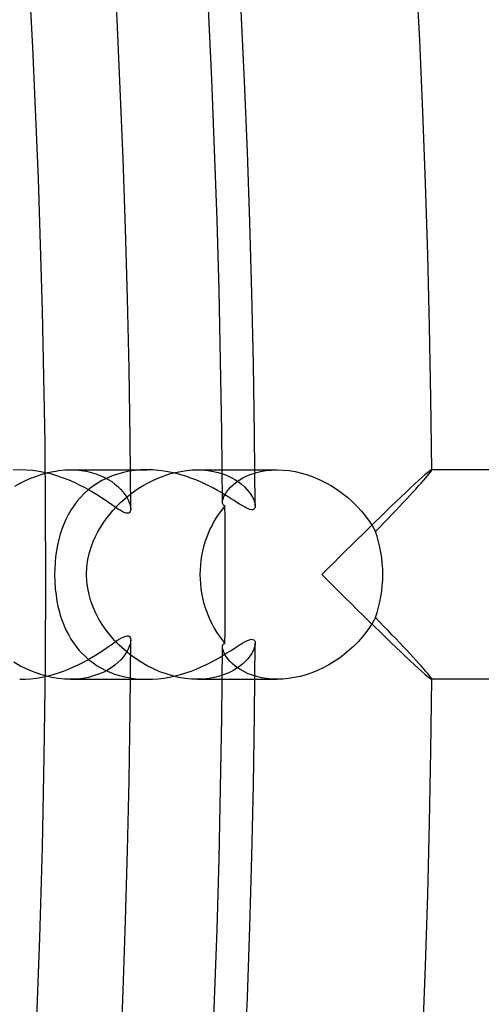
# Model space of a CAD drawing. Header units: millimetres. Extents: x -258 to 258, y -258 to 258.
# Tile 50 of 71: x 207 to 216, y -8 to 11. Entities that reach past the tile are written whole.
import ezdxf

# ---------------------------------------------------------------- set-up
doc = ezdxf.new("R2010")
doc.units = ezdxf.units.MM
doc.layers.add('HIDDEN', color=7, linetype='Continuous')
doc.layers.add('THICK', color=7, linetype='Continuous')

msp = doc.modelspace()

# ---------------------------------------------------------------- linework, layer by layer
at = {"layer": 'HIDDEN'}
for p, q in [((207.381, 10.07), (207.243, 12.584)), ((207.488, 7.554), (207.381, 10.07)), ((207.564, 5.036), (207.488, 7.554)), ((207.61, 2.518), (207.564, 5.036)), ((207.625, 0), (207.61, 2.518)), ((207.127, 2), (207.003, 1.996)), ((207.339, 1.84), (207.445, 1.881)), ((207.445, 1.881), (207.553, 1.917)), ((207.553, 1.917), (207.662, 1.947)), ((207.662, 1.947), (207.772, 1.97)), ((207.772, 1.97), (207.882, 1.987)), ((207.882, 1.987), (207.991, 1.997)), ((207.991, 1.997), (208.098, 2)), ((208.098, 2), (208.202, 1.997)), ((208.098, 2), (209.24, 2)), ((208.202, 1.997), (208.303, 1.987)), ((208.303, 1.987), (208.4, 1.972)), ((208.4, 1.972), (208.493, 1.95)), ((208.493, 1.95), (208.581, 1.924)), ((208.581, 1.924), (208.664, 1.892)), ((208.664, 1.892), (208.743, 1.856)), ((208.894, 1.884), (208.794, 1.842)), ((208.998, 1.92), (208.894, 1.884)), ((209.105, 1.949), (208.998, 1.92)), ((209.216, 1.972), (209.105, 1.949)), ((209.327, 1.987), (209.216, 1.972)), ((209.44, 1.997), (209.327, 1.987)), ((209.553, 2), (209.44, 1.997)), ((209.781, 1.847), (209.884, 1.887)), ((209.884, 1.887), (209.989, 1.921)), ((209.989, 1.921), (210.096, 1.949)), ((210.096, 1.949), (210.202, 1.971)), ((210.202, 1.971), (210.309, 1.987)), ((210.309, 1.987), (210.415, 1.997)), ((210.415, 1.997), (210.519, 2)), ((210.519, 2), (210.623, 1.997)), ((210.519, 2), (211.616, 2)), ((210.623, 1.997), (210.725, 1.987)), ((210.725, 1.987), (210.823, 1.971)), ((210.823, 1.971), (210.916, 1.949)), ((210.916, 1.949), (211.003, 1.922)), ((211.003, 1.922), (211.086, 1.89)), ((211.086, 1.89), (211.163, 1.853)), ((211.385, 1.844), (211.461, 1.882)), ((211.461, 1.882), (211.543, 1.915)), ((211.543, 1.915), (211.631, 1.944)), ((211.631, 1.944), (211.725, 1.968)), ((211.725, 1.968), (211.825, 1.985)), ((211.825, 1.985), (211.93, 1.996)), ((211.93, 1.996), (212.039, 2)), ((214.86, 1.904), (214.802, 1.853)), ((214.909, 1.945), (214.86, 1.904)), ((214.947, 1.975), (214.909, 1.945)), ((214.973, 1.994), (214.947, 1.975)), ((214.988, 2), (214.973, 1.994)), ((214.989, 2), (214.988, 2)), ((214.99, 1.999), (214.989, 2)), ((214.989, 2), (214.989, 2)), ((214.991, 1.998), (214.99, 1.999)), ((214.99, 1.999), (214.99, 1.999)), ((214.991, 1.997), (214.991, 1.998)), ((207.035, 1.686), (207.133, 1.742)), ((207.133, 1.742), (207.235, 1.794)), ((207.235, 1.794), (207.339, 1.84)), ((208.605, 1.74), (208.518, 1.681)), ((208.697, 1.794), (208.605, 1.74)), ((208.794, 1.842), (208.697, 1.794)), ((208.743, 1.856), (208.815, 1.817)), ((208.815, 1.817), (208.883, 1.774)), ((208.883, 1.774), (208.944, 1.728)), ((208.944, 1.728), (209.001, 1.68)), ((209.391, 1.641), (209.484, 1.699)), ((209.484, 1.699), (209.58, 1.753)), ((209.58, 1.753), (209.68, 1.803)), ((209.68, 1.803), (209.781, 1.847)), ((211.151, 1.667), (211.199, 1.714)), ((211.163, 1.853), (211.235, 1.813)), ((211.199, 1.714), (211.254, 1.759)), ((211.235, 1.813), (211.301, 1.769)), ((211.254, 1.759), (211.316, 1.803)), ((211.301, 1.769), (211.361, 1.723)), ((211.316, 1.803), (211.385, 1.844)), ((211.361, 1.723), (211.415, 1.675)), ((214.662, 1.725), (214.581, 1.65)), ((214.736, 1.793), (214.662, 1.725)), ((214.802, 1.853), (214.736, 1.793)), ((208.358, 1.547), (208.286, 1.473)), ((208.436, 1.616), (208.358, 1.547)), ((208.518, 1.681), (208.436, 1.616)), ((209.001, 1.68), (209.051, 1.63)), ((209.051, 1.63), (209.096, 1.579)), ((209.096, 1.579), (209.136, 1.527)), ((209.131, 1.445), (209.214, 1.514)), ((209.136, 1.527), (209.169, 1.476)), ((209.214, 1.514), (209.301, 1.579)), ((209.301, 1.579), (209.391, 1.641)), ((211.024, 1.489), (211.046, 1.531)), ((211.046, 1.531), (211.074, 1.575)), ((211.074, 1.575), (211.109, 1.621)), ((211.109, 1.621), (211.151, 1.667)), ((211.415, 1.675), (211.463, 1.626)), ((211.463, 1.626), (211.505, 1.576)), ((211.505, 1.576), (211.54, 1.526)), ((211.54, 1.526), (211.569, 1.477)), ((214.495, 1.569), (214.404, 1.483)), ((214.581, 1.65), (214.495, 1.569)), ((208.22, 1.395), (208.158, 1.314)), ((208.286, 1.473), (208.22, 1.395)), ((208.977, 1.298), (209.052, 1.373)), ((209.052, 1.373), (209.131, 1.445)), ((209.169, 1.476), (209.197, 1.425)), ((209.197, 1.425), (209.218, 1.377)), ((209.218, 1.377), (209.234, 1.331)), ((209.234, 1.331), (209.243, 1.289)), ((210.995, 1.38), (210.999, 1.413)), ((210.997, 1.363), (210.995, 1.38)), ((211.001, 1.348), (210.997, 1.363)), ((210.999, 1.413), (211.008, 1.449)), ((211.008, 1.335), (211.001, 1.348)), ((211.008, 1.449), (211.024, 1.489)), ((211.017, 1.325), (211.008, 1.335)), ((211.029, 1.318), (211.017, 1.325)), ((211.044, 1.314), (211.029, 1.318)), ((211.569, 1.477), (211.592, 1.43)), ((211.592, 1.43), (211.608, 1.387)), ((211.608, 1.387), (211.618, 1.347)), ((211.618, 1.347), (211.621, 1.312)), ((214.309, 1.392), (214.21, 1.297)), ((214.404, 1.483), (214.309, 1.392)), ((208.052, 1.142), (208.007, 1.053)), ((208.103, 1.229), (208.052, 1.142)), ((208.158, 1.314), (208.103, 1.229)), ((208.777, 1.062), (208.839, 1.143)), ((208.839, 1.143), (208.906, 1.222)), ((208.906, 1.222), (208.977, 1.298)), ((209.243, 1.289), (209.246, 1.253)), ((211.045, 1.094), (211.044, 1.314)), ((214.108, 1.198), (214.004, 1.097)), ((214.21, 1.297), (214.108, 1.198)), ((207.967, 0.961), (207.931, 0.867)), ((208.007, 1.053), (207.967, 0.961)), ((208.667, 0.897), (208.72, 0.981)), ((208.72, 0.981), (208.777, 1.062)), ((211.046, 0.874), (211.045, 1.094)), ((213.897, 0.993), (213.789, 0.888)), ((214.004, 1.097), (213.897, 0.993)), ((207.899, 0.769), (207.871, 0.667)), ((207.931, 0.867), (207.899, 0.769)), ((208.576, 0.728), (208.619, 0.813)), ((208.619, 0.813), (208.667, 0.897)), ((211.047, 0.655), (211.046, 0.874)), ((213.68, 0.78), (213.569, 0.671)), ((213.789, 0.888), (213.68, 0.78)), ((207.871, 0.667), (207.848, 0.562)), ((208.497, 0.539), (208.537, 0.641)), ((208.537, 0.641), (208.576, 0.728)), ((211.047, 0.436), (211.047, 0.655)), ((213.569, 0.671), (213.457, 0.561)), ((207.828, 0.454), (207.813, 0.343)), ((207.848, 0.562), (207.828, 0.454)), ((208.43, 0.289), (208.461, 0.422)), ((208.461, 0.422), (208.497, 0.539)), ((211.048, 0.218), (211.047, 0.436)), ((213.345, 0.45), (213.232, 0.338)), ((213.457, 0.561), (213.345, 0.45)), ((207.802, 0.229), (207.796, 0.115)), ((207.813, 0.343), (207.802, 0.229)), ((208.41, 0.145), (208.43, 0.289)), ((211.048, 0), (211.048, 0.218)), ((213.119, 0.225), (213.006, 0.113)), ((213.232, 0.338), (213.119, 0.225)), ((207.796, 0.115), (207.794, 0)), ((208.403, 0), (208.41, 0.145)), ((208.409, -0.129), (208.403, 0)), ((213.006, 0.113), (212.893, 0)), ((212.893, 0), (213.006, -0.113)), ((207.794, 0), (207.797, -0.136)), ((207.797, -0.136), (207.806, -0.271)), ((208.425, -0.257), (208.409, -0.129)), ((211.048, -0.218), (211.048, 0)), ((213.006, -0.113), (213.119, -0.225)), ((207.806, -0.271), (207.82, -0.396)), ((208.451, -0.383), (208.425, -0.257)), ((211.047, -0.436), (211.048, -0.218)), ((213.119, -0.225), (213.232, -0.338)), ((213.232, -0.338), (213.345, -0.45)), ((207.82, -0.396), (207.838, -0.509)), ((207.838, -0.509), (207.857, -0.608)), ((208.486, -0.506), (208.451, -0.383)), ((208.53, -0.625), (208.486, -0.506)), ((211.047, -0.655), (211.047, -0.436)), ((213.345, -0.45), (213.457, -0.561)), ((213.457, -0.561), (213.569, -0.671)), ((207.857, -0.608), (207.878, -0.693)), ((207.878, -0.693), (207.9, -0.773)), ((208.582, -0.74), (208.53, -0.625)), ((208.64, -0.851), (208.582, -0.74)), ((211.046, -0.874), (211.047, -0.655)), ((213.569, -0.671), (213.68, -0.78)), ((207.9, -0.773), (207.926, -0.852)), ((207.926, -0.852), (207.954, -0.93)), ((207.954, -0.93), (207.986, -1.008)), ((208.704, -0.957), (208.64, -0.851)), ((211.045, -1.094), (211.046, -0.874)), ((213.68, -0.78), (213.789, -0.888)), ((213.789, -0.888), (213.897, -0.993)), ((207.986, -1.008), (208.022, -1.084)), ((208.022, -1.084), (208.062, -1.159)), ((208.775, -1.06), (208.704, -0.957)), ((208.853, -1.16), (208.775, -1.06)), ((211.044, -1.314), (211.045, -1.094)), ((213.897, -0.993), (214.004, -1.097)), ((214.004, -1.097), (214.108, -1.198)), ((208.062, -1.159), (208.105, -1.233)), ((208.105, -1.233), (208.152, -1.305)), ((208.152, -1.305), (208.203, -1.374)), ((208.937, -1.257), (208.853, -1.16)), ((209.028, -1.35), (208.937, -1.257)), ((209.243, -1.29), (209.234, -1.331)), ((209.246, -1.253), (209.243, -1.29)), ((211.031, -1.317), (211.044, -1.314)), ((211.621, -1.312), (211.618, -1.345)), ((214.108, -1.198), (214.21, -1.297)), ((214.21, -1.297), (214.309, -1.392)), ((208.203, -1.374), (208.258, -1.442)), ((208.258, -1.442), (208.318, -1.506)), ((209.125, -1.439), (209.028, -1.35)), ((209.227, -1.524), (209.125, -1.439)), ((209.171, -1.472), (209.139, -1.523)), ((209.198, -1.423), (209.171, -1.472)), ((209.219, -1.376), (209.198, -1.423)), ((209.234, -1.331), (209.219, -1.376)), ((210.995, -1.38), (210.997, -1.36)), ((210.998, -1.411), (210.995, -1.38)), ((210.997, -1.36), (211.002, -1.344)), ((211.007, -1.446), (210.998, -1.411)), ((211.002, -1.344), (211.01, -1.332)), ((211.022, -1.485), (211.007, -1.446)), ((211.01, -1.332), (211.02, -1.323)), ((211.02, -1.323), (211.031, -1.317)), ((211.043, -1.525), (211.022, -1.485)), ((211.575, -1.467), (211.549, -1.512)), ((211.595, -1.424), (211.575, -1.467)), ((211.609, -1.383), (211.595, -1.424)), ((211.618, -1.345), (211.609, -1.383)), ((214.309, -1.392), (214.404, -1.483)), ((214.404, -1.483), (214.495, -1.569)), ((207.132, -1.742), (207.018, -1.676)), ((208.318, -1.506), (208.381, -1.568)), ((208.381, -1.568), (208.448, -1.627)), ((208.448, -1.627), (208.52, -1.682)), ((208.52, -1.682), (208.595, -1.734)), ((209.001, -1.68), (208.941, -1.731)), ((209.054, -1.628), (209.001, -1.68)), ((209.099, -1.576), (209.054, -1.628)), ((209.139, -1.523), (209.099, -1.576)), ((209.335, -1.603), (209.227, -1.524)), ((209.446, -1.676), (209.335, -1.603)), ((209.561, -1.743), (209.446, -1.676)), ((211.069, -1.567), (211.043, -1.525)), ((211.1, -1.61), (211.069, -1.567)), ((211.138, -1.654), (211.1, -1.61)), ((211.181, -1.697), (211.138, -1.654)), ((211.436, -1.655), (211.385, -1.703)), ((211.48, -1.607), (211.436, -1.655)), ((211.518, -1.559), (211.48, -1.607)), ((211.549, -1.512), (211.518, -1.559)), ((214.495, -1.569), (214.581, -1.65)), ((214.581, -1.65), (214.662, -1.725)), ((207.25, -1.801), (207.132, -1.742)), ((207.371, -1.853), (207.25, -1.801)), ((207.493, -1.898), (207.371, -1.853)), ((208.595, -1.734), (208.675, -1.782)), ((208.72, -1.868), (208.632, -1.905)), ((208.675, -1.782), (208.759, -1.826)), ((208.8, -1.826), (208.72, -1.868)), ((208.759, -1.826), (208.847, -1.865)), ((208.874, -1.78), (208.8, -1.826)), ((208.847, -1.865), (208.938, -1.9)), ((208.941, -1.731), (208.874, -1.78)), ((209.679, -1.802), (209.561, -1.743)), ((209.8, -1.855), (209.679, -1.802)), ((209.921, -1.899), (209.8, -1.855)), ((211.116, -1.876), (211.032, -1.911)), ((211.193, -1.837), (211.116, -1.876)), ((211.231, -1.74), (211.181, -1.697)), ((211.264, -1.795), (211.193, -1.837)), ((211.286, -1.782), (211.231, -1.74)), ((211.328, -1.75), (211.264, -1.795)), ((211.347, -1.822), (211.286, -1.782)), ((211.385, -1.703), (211.328, -1.75)), ((211.415, -1.859), (211.347, -1.822)), ((211.488, -1.894), (211.415, -1.859)), ((214.662, -1.725), (214.736, -1.793)), ((214.736, -1.793), (214.802, -1.853)), ((214.802, -1.853), (214.86, -1.904)), ((207.616, -1.935), (207.493, -1.898)), ((207.74, -1.964), (207.616, -1.935)), ((207.862, -1.984), (207.74, -1.964)), ((207.983, -1.996), (207.862, -1.984)), ((208.1, -2), (207.983, -1.996)), ((208.098, -2), (209.24, -2)), ((208.218, -1.996), (208.1, -2)), ((208.331, -1.983), (208.218, -1.996)), ((208.438, -1.964), (208.331, -1.983)), ((208.538, -1.937), (208.438, -1.964)), ((208.632, -1.905), (208.538, -1.937)), ((208.938, -1.9), (209.034, -1.93)), ((209.034, -1.93), (209.133, -1.955)), ((209.133, -1.955), (209.234, -1.975)), ((209.234, -1.975), (209.338, -1.989)), ((209.338, -1.989), (209.444, -1.997)), ((209.444, -1.997), (209.552, -2)), ((210.044, -1.936), (209.921, -1.899)), ((210.166, -1.964), (210.044, -1.936)), ((210.287, -1.984), (210.166, -1.964)), ((210.406, -1.996), (210.287, -1.984)), ((210.521, -2), (210.406, -1.996)), ((210.519, -2), (211.615, -2)), ((210.634, -1.996), (210.521, -2)), ((210.743, -1.984), (210.634, -1.996)), ((210.846, -1.966), (210.743, -1.984)), ((210.942, -1.941), (210.846, -1.966)), ((211.032, -1.911), (210.942, -1.941)), ((211.567, -1.924), (211.488, -1.894)), ((211.652, -1.95), (211.567, -1.924)), ((211.742, -1.971), (211.652, -1.95)), ((211.836, -1.987), (211.742, -1.971)), ((211.936, -1.997), (211.836, -1.987)), ((212.04, -2), (211.936, -1.997)), ((214.86, -1.904), (214.909, -1.945)), ((214.909, -1.945), (214.947, -1.975)), ((214.947, -1.975), (214.973, -1.994)), ((214.973, -1.994), (214.988, -2)), ((214.988, -2), (214.989, -2)), ((214.989, -2), (214.99, -1.999)), ((214.989, -2), (214.989, -2)), ((214.99, -1.999), (214.991, -1.998)), ((214.99, -1.999), (214.99, -1.999)), ((214.991, -1.998), (214.991, -1.997))]:
    msp.add_line(p, q, dxfattribs=at)
for radius, start, end in [(211, 0.37483, 89.62515), (207.625, 179.99998, 0), (211, 270.37485, 359.62517)]:
    msp.add_arc((0, 0), radius, start, end, dxfattribs=at)
for start_param, end_param in [(-2.287345, -1.570796), (-1.570796, -0.854248)]:
    msp.add_ellipse((212.505, 0), major_axis=(0, -2), ratio=0.968904, start_param=start_param, end_param=end_param, dxfattribs=at)
at = {"layer": 'THICK'}
for p, q in [((207.253, 1.996), (207.127, 2)), ((207.378, 1.985), (207.253, 1.996)), ((207.501, 1.968), (207.378, 1.985)), ((207.621, 1.944), (207.501, 1.968)), ((207.738, 1.915), (207.621, 1.944)), ((207.853, 1.881), (207.738, 1.915)), ((207.963, 1.843), (207.853, 1.881)), ((209.24, 2), (209.553, 2)), ((209.665, 1.997), (209.553, 2)), ((209.775, 1.988), (209.665, 1.997)), ((209.885, 1.975), (209.775, 1.988)), ((209.992, 1.956), (209.885, 1.975)), ((210.096, 1.933), (209.992, 1.956)), ((210.199, 1.906), (210.096, 1.933)), ((210.298, 1.876), (210.199, 1.906)), ((211.616, 2), (212.04, 2)), ((212.039, 2), (212.152, 1.996)), ((212.152, 1.996), (212.269, 1.985)), ((212.269, 1.985), (212.386, 1.965)), ((212.386, 1.965), (212.504, 1.938)), ((212.504, 1.938), (212.622, 1.903)), ((212.622, 1.903), (212.74, 1.86)), ((214.873, 1.842), (214.908, 1.883)), ((214.908, 1.883), (214.937, 1.918)), ((214.937, 1.918), (214.96, 1.947)), ((214.96, 1.947), (214.977, 1.971)), ((214.977, 1.971), (214.987, 1.987)), ((214.987, 1.987), (214.991, 1.997)), ((250.5, 2), (214.991, 2)), ((208.07, 1.801), (207.963, 1.843)), ((208.173, 1.756), (208.07, 1.801)), ((208.27, 1.709), (208.173, 1.756)), ((208.363, 1.661), (208.27, 1.709)), ((210.395, 1.843), (210.298, 1.876)), ((210.488, 1.807), (210.395, 1.843)), ((210.579, 1.769), (210.488, 1.807)), ((210.665, 1.729), (210.579, 1.769)), ((210.748, 1.689), (210.665, 1.729)), ((212.74, 1.86), (212.856, 1.811)), ((212.856, 1.811), (212.97, 1.754)), ((212.97, 1.754), (213.08, 1.692)), ((214.739, 1.692), (214.788, 1.746)), ((214.788, 1.746), (214.833, 1.796)), ((214.833, 1.796), (214.873, 1.842)), ((208.452, 1.612), (208.363, 1.661)), ((208.535, 1.563), (208.452, 1.612)), ((208.614, 1.513), (208.535, 1.563)), ((208.688, 1.465), (208.614, 1.513)), ((210.827, 1.647), (210.748, 1.689)), ((210.902, 1.606), (210.827, 1.647)), ((210.973, 1.565), (210.902, 1.606)), ((211.04, 1.524), (210.973, 1.565)), ((211.103, 1.485), (211.04, 1.524)), ((213.08, 1.692), (213.186, 1.624)), ((213.186, 1.624), (213.289, 1.55)), ((213.289, 1.55), (213.387, 1.471)), ((214.507, 1.44), (214.57, 1.507)), ((214.57, 1.507), (214.63, 1.572)), ((214.63, 1.572), (214.686, 1.633)), ((214.686, 1.633), (214.739, 1.692)), ((208.758, 1.418), (208.688, 1.465)), ((208.824, 1.373), (208.758, 1.418)), ((208.885, 1.331), (208.824, 1.373)), ((208.942, 1.292), (208.885, 1.331)), ((211.163, 1.447), (211.103, 1.485)), ((211.22, 1.411), (211.163, 1.447)), ((211.273, 1.376), (211.22, 1.411)), ((211.323, 1.344), (211.273, 1.376)), ((211.37, 1.316), (211.323, 1.344)), ((213.387, 1.471), (213.48, 1.388)), ((213.48, 1.388), (213.567, 1.301)), ((214.373, 1.298), (214.441, 1.37)), ((214.441, 1.37), (214.507, 1.44)), ((208.994, 1.257), (208.942, 1.292)), ((209.042, 1.227), (208.994, 1.257)), ((209.085, 1.203), (209.042, 1.227)), ((209.123, 1.185), (209.085, 1.203)), ((209.156, 1.174), (209.123, 1.185)), ((209.184, 1.17), (209.156, 1.174)), ((209.207, 1.174), (209.184, 1.17)), ((209.225, 1.185), (209.207, 1.174)), ((209.237, 1.202), (209.225, 1.185)), ((209.244, 1.225), (209.237, 1.202)), ((209.246, 1.253), (209.244, 1.225)), ((211.414, 1.291), (211.37, 1.316)), ((211.453, 1.27), (211.414, 1.291)), ((211.489, 1.254), (211.453, 1.27)), ((211.52, 1.243), (211.489, 1.254)), ((211.548, 1.237), (211.52, 1.243)), ((211.571, 1.237), (211.548, 1.237)), ((211.589, 1.243), (211.571, 1.237)), ((211.603, 1.254), (211.589, 1.243)), ((211.613, 1.269), (211.603, 1.254)), ((211.619, 1.289), (211.613, 1.269)), ((211.621, 1.312), (211.619, 1.289)), ((213.567, 1.301), (213.649, 1.211)), ((213.649, 1.211), (213.725, 1.118)), ((214.156, 1.07), (214.23, 1.148)), ((214.23, 1.148), (214.303, 1.224)), ((214.303, 1.224), (214.373, 1.298)), ((213.725, 1.118), (213.795, 1.022)), ((213.795, 1.022), (213.859, 0.924)), ((213.999, 0.907), (214.078, 0.99)), ((214.078, 0.99), (214.156, 1.07)), ((213.859, 0.924), (213.917, 0.823)), ((213.917, 0.823), (213.999, 0.907)), ((213.862, -0.919), (213.801, -1.013)), ((213.917, -0.823), (213.862, -0.919)), ((213.999, -0.907), (213.917, -0.823)), ((214.078, -0.99), (213.999, -0.907)), ((213.735, -1.105), (213.663, -1.195)), ((213.801, -1.013), (213.735, -1.105)), ((214.156, -1.07), (214.078, -0.99)), ((214.23, -1.148), (214.156, -1.07)), ((208.895, -1.324), (208.947, -1.288)), ((208.947, -1.288), (208.996, -1.256)), ((208.996, -1.256), (209.041, -1.228)), ((209.041, -1.228), (209.082, -1.205)), ((209.082, -1.205), (209.119, -1.187)), ((209.119, -1.187), (209.153, -1.175)), ((209.153, -1.175), (209.181, -1.17)), ((209.181, -1.17), (209.205, -1.173)), ((209.205, -1.173), (209.223, -1.183)), ((209.223, -1.183), (209.236, -1.2)), ((209.236, -1.2), (209.244, -1.224)), ((209.244, -1.224), (209.246, -1.253)), ((211.333, -1.338), (211.385, -1.307)), ((211.385, -1.307), (211.432, -1.281)), ((211.432, -1.281), (211.474, -1.26)), ((211.474, -1.26), (211.512, -1.245)), ((211.512, -1.245), (211.545, -1.237)), ((211.545, -1.237), (211.572, -1.238)), ((211.572, -1.238), (211.594, -1.246)), ((211.594, -1.246), (211.609, -1.261)), ((211.609, -1.261), (211.618, -1.284)), ((211.618, -1.284), (211.621, -1.312)), ((213.586, -1.282), (213.504, -1.365)), ((213.663, -1.195), (213.586, -1.282)), ((214.303, -1.224), (214.23, -1.148)), ((214.373, -1.298), (214.303, -1.224)), ((214.441, -1.37), (214.373, -1.298)), ((208.573, -1.539), (208.646, -1.493)), ((208.646, -1.493), (208.714, -1.448)), ((208.714, -1.448), (208.779, -1.404)), ((208.779, -1.404), (208.839, -1.363)), ((208.839, -1.363), (208.895, -1.324)), ((211.01, -1.542), (211.083, -1.497)), ((211.083, -1.497), (211.152, -1.454)), ((211.152, -1.454), (211.217, -1.412)), ((211.217, -1.412), (211.278, -1.374)), ((211.278, -1.374), (211.333, -1.338)), ((213.416, -1.446), (213.325, -1.522)), ((213.504, -1.365), (213.416, -1.446)), ((214.507, -1.44), (214.441, -1.37)), ((214.57, -1.507), (214.507, -1.44)), ((208.244, -1.722), (208.332, -1.678)), ((208.332, -1.678), (208.416, -1.632)), ((208.416, -1.632), (208.497, -1.586)), ((208.497, -1.586), (208.573, -1.539)), ((210.679, -1.722), (210.767, -1.678)), ((210.767, -1.678), (210.852, -1.634)), ((210.852, -1.634), (210.933, -1.588)), ((210.933, -1.588), (211.01, -1.542)), ((213.13, -1.661), (213.027, -1.723)), ((213.229, -1.594), (213.13, -1.661)), ((213.325, -1.522), (213.229, -1.594)), ((214.63, -1.572), (214.57, -1.507)), ((214.686, -1.633), (214.63, -1.572)), ((214.739, -1.692), (214.686, -1.633)), ((214.788, -1.746), (214.739, -1.692)), ((207.764, -1.908), (207.865, -1.877)), ((207.865, -1.877), (207.964, -1.842)), ((207.964, -1.842), (208.06, -1.805)), ((208.06, -1.805), (208.154, -1.765)), ((208.154, -1.765), (208.244, -1.722)), ((210.196, -1.907), (210.297, -1.876)), ((210.297, -1.876), (210.397, -1.842)), ((210.397, -1.842), (210.494, -1.804)), ((210.494, -1.804), (210.588, -1.764)), ((210.588, -1.764), (210.679, -1.722)), ((212.702, -1.875), (212.591, -1.913)), ((212.812, -1.83), (212.702, -1.875)), ((212.921, -1.78), (212.812, -1.83)), ((213.027, -1.723), (212.921, -1.78)), ((214.833, -1.796), (214.788, -1.746)), ((214.873, -1.842), (214.833, -1.796)), ((214.908, -1.883), (214.873, -1.842)), ((207.127, -2), (207.235, -1.997)), ((207.235, -1.997), (207.342, -1.989)), ((207.342, -1.989), (207.45, -1.976)), ((207.45, -1.976), (207.556, -1.958)), ((207.556, -1.958), (207.661, -1.935)), ((207.661, -1.935), (207.764, -1.908)), ((209.24, -2), (209.553, -2)), ((209.552, -2), (209.661, -1.997)), ((209.661, -1.997), (209.77, -1.989)), ((209.77, -1.989), (209.878, -1.976)), ((209.878, -1.976), (209.986, -1.957)), ((209.986, -1.957), (210.092, -1.934)), ((210.092, -1.934), (210.196, -1.907)), ((211.615, -2), (212.04, -2)), ((212.146, -1.997), (212.04, -2)), ((212.255, -1.986), (212.146, -1.997)), ((212.366, -1.969), (212.255, -1.986)), ((212.478, -1.945), (212.366, -1.969)), ((212.591, -1.913), (212.478, -1.945)), ((214.937, -1.918), (214.908, -1.883)), ((214.96, -1.947), (214.937, -1.918)), ((214.977, -1.971), (214.96, -1.947)), ((214.987, -1.987), (214.977, -1.971)), ((214.991, -1.997), (214.987, -1.987)), ((250.5, -2), (214.991, -2))]:
    msp.add_line(p, q, dxfattribs=at)
for radius, start, end in [(215, 0.53222, 89.46776), (211.625, 0.35529, 89.64475), (209.25, 0.34297, 89.65701), (209.25, 270.34299, 359.65703), (211.625, 270.35525, 359.64471), (215, 270.53224, 359.46778)]:
    msp.add_arc((0, 0), radius, start, end, dxfattribs=at)
for start_param, end_param in [(1.570796, 1.994789), (1.146803, 1.570796)]:
    msp.add_ellipse((212.482, 0), major_axis=(0, -2), ratio=0.787074, start_param=start_param, end_param=end_param, dxfattribs=at)

doc.saveas('drawing.dxf')
